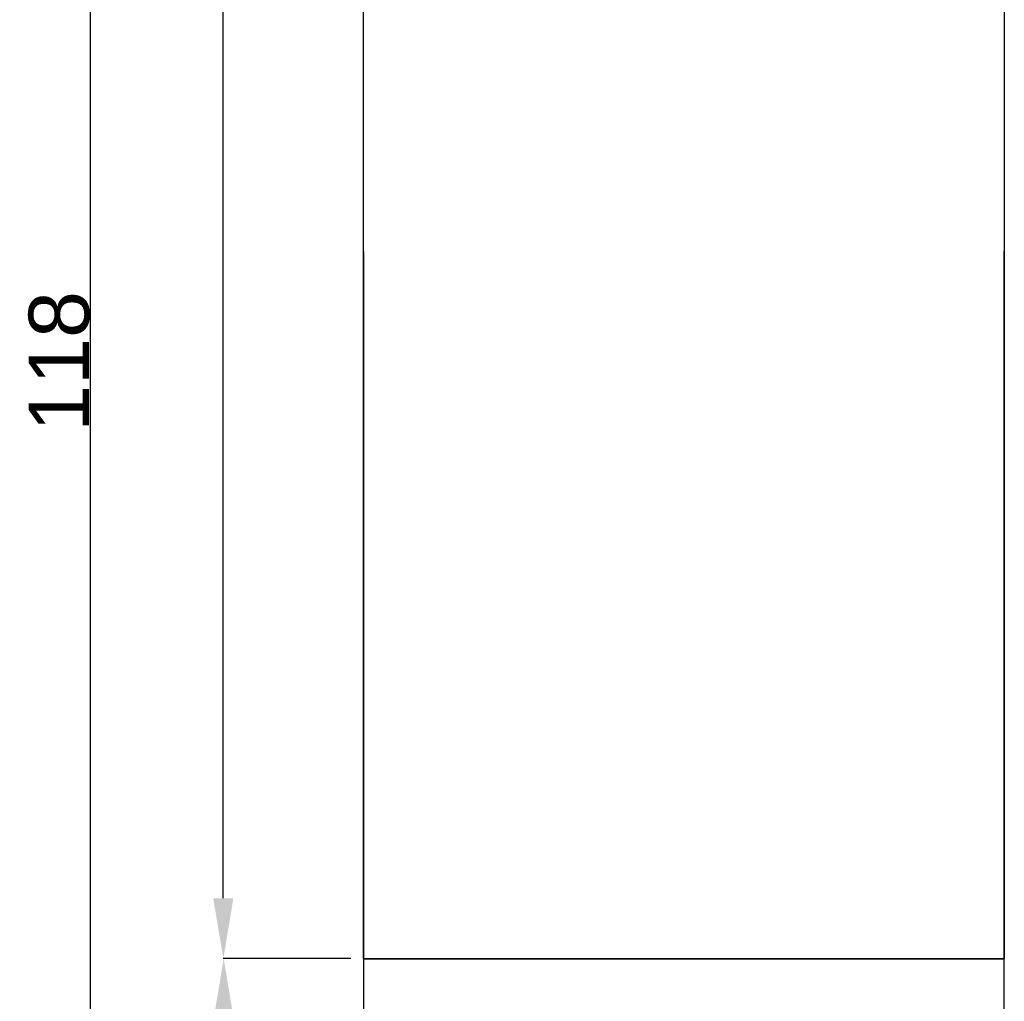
# Model space of a CAD drawing. Header units: millimetres. Extents: x 0 to 1096681, y -272449 to 90187.
# Tile 5 of 35: x 895227 to 935955, y -185807 to -145199. Entities that reach past the tile are written whole.
import ezdxf

# ---------------------------------------------------------------- set-up
doc = ezdxf.new("R2010")
doc.units = ezdxf.units.MM
doc.layers.add('schemat', color=7, linetype='Continuous')
doc.styles.get("Standard").update_dxf_attribs({"font": 'arial.ttf'})
doc.dimstyles.new('ISO-25', dxfattribs={"dimtxt": 2.5, "dimasz": 2.5, "dimexe": 1.25, "dimexo": 0.625, "dimtad": 1, "dimtxsty": 'Standard', "dimcen": 2.5, "dimadec": 0, "dimazin": 0, "dimtfac": 1, "dimtmove": 0, "dimatfit": 3, "dimfxl": 1, "dimarcsym": 0})

# ---------------------------------------------------------------- blocks, each defined once
blk = doc.blocks.new('*D16')
at = {"layer": 'Defpoints', "color": 0}
for p in [(908410, -184043), (903667, -215006), (907982, -215006)]:
    blk.add_point(p, dxfattribs=at)
at = {"layer": 'schemat', "color": 0, "lineweight": -2}
for p, q in [((908409, -184043), (903665, -184043)), ((903667, -186543), (903667, -212506)), ((907981, -215006), (903665, -215006))]:
    blk.add_line(p, q, dxfattribs=at)
at = {"layer": 'schemat', "color": 0}
for points in [[(904083, -186543), (903250, -186543), (903667, -184043)], [(903250, -212506), (904083, -212506), (903667, -215006)]]:
    blk.add_solid(points, dxfattribs=at)
at = {"layer": 'schemat', "color": 0, "insert": (902390, -199525), "char_height": 2500, "attachment_point": 5, "rotation": 90}
blk.add_mtext('30', dxfattribs=at)
blk = doc.blocks.new('*D17')
at = {"layer": 'Defpoints', "color": 0}
for p in [(903650, -100100), (908416, -100100), (908932, -184043)]:
    blk.add_point(p, dxfattribs=at)
at = {"layer": 'schemat', "color": 0, "lineweight": -2}
for p, q in [((908416, -100100), (903648, -100100)), ((903650, -181543), (903650, -102600)), ((908931, -184043), (903648, -184043))]:
    blk.add_line(p, q, dxfattribs=at)
at = {"layer": 'schemat', "color": 0}
for points in [[(904066, -102600), (903233, -102600), (903650, -100100)], [(903233, -181543), (904066, -181543), (903650, -184043)]]:
    blk.add_solid(points, dxfattribs=at)
at = {"layer": 'schemat', "color": 0, "insert": (902373, -142071), "char_height": 2500, "attachment_point": 5, "rotation": 90}
blk.add_mtext('84', dxfattribs=at)
blk = doc.blocks.new('*D18')
at = {"layer": 'Defpoints', "color": 0}
for p in [(908416, -100100), (898144, -218576), (908416, -218576)]:
    blk.add_point(p, dxfattribs=at)
at = {"layer": 'schemat', "color": 0, "lineweight": -2}
for p, q in [((908416, -100100), (898143, -100100)), ((898144, -102600), (898144, -216076)), ((908416, -218576), (898143, -218576))]:
    blk.add_line(p, q, dxfattribs=at)
at = {"layer": 'schemat', "color": 0}
for points in [[(898561, -102600), (897727, -102600), (898144, -100100)], [(897727, -216076), (898561, -216076), (898144, -218576)]]:
    blk.add_solid(points, dxfattribs=at)
at = {"layer": 'schemat', "color": 0, "insert": (896867, -159338), "char_height": 2500, "attachment_point": 5, "rotation": 90}
blk.add_mtext('118', dxfattribs=at)

msp = doc.modelspace()

# ---------------------------------------------------------------- linework, layer by layer
for points in [[(935947.534, -184043.344), (909455.01, -184043.344), (909455.01, -100099.653), (935947.534, -100099.653)], [(935955.01, -184043.344), (909455.01, -184043.344), (909455.01, -215000.239), (935955.01, -215000.239)]]:
    msp.add_lwpolyline(points, close=True)
msp.add_lwpolyline([(909455.01, -154793.344), (909455.01, -184043.344), (935955.01, -184043.344), (935955.01, -154793.344)])

# ---------------------------------------------------------------- dimensions: what is measured, and where the dimension line sits
at = {"layer": 'schemat'}
dim = msp.add_linear_dim(base=(898144.118, -218576.158), p1=(908416.286, -100099.653), p2=(908416.286, -218576.158), angle=90, dimstyle='ISO-25', override={"dimscale": 1, "dimtxt": 2500, "dimasz": 2500, "dimdec": 0, "dimlfac": 0.001}, dxfattribs=at)
dim.commit()
dim.dimension.update_dxf_attribs({"geometry": '*D18', "text_midpoint": (896867.243, -159337.906)})
for base, p1, p2, text, override, picture, middle in [((903649.632, -100099.653), (908931.729, -184043.344), (908416.286, -100099.653), '84', {"dimscale": 1, "dimtxt": 2500, "dimasz": 2500, "dimlfac": 0.001}, '*D17', (902372.757, -142071.498)), ((903666.71, -215006.094), (908409.727, -184043.344), (907981.518, -215006.094), '30', {"dimscale": 1, "dimtxt": 2500, "dimasz": 2500, "dimdec": 0, "dimlfac": 0.001}, '*D16', (902389.835, -199524.719))]:
    dim = msp.add_linear_dim(base=base, p1=p1, p2=p2, angle=90, text=text, dimstyle='ISO-25', override=override, dxfattribs=at)
    dim.commit()
    dim.dimension.update_dxf_attribs({"geometry": picture, "text_midpoint": middle})

doc.saveas('drawing.dxf')
